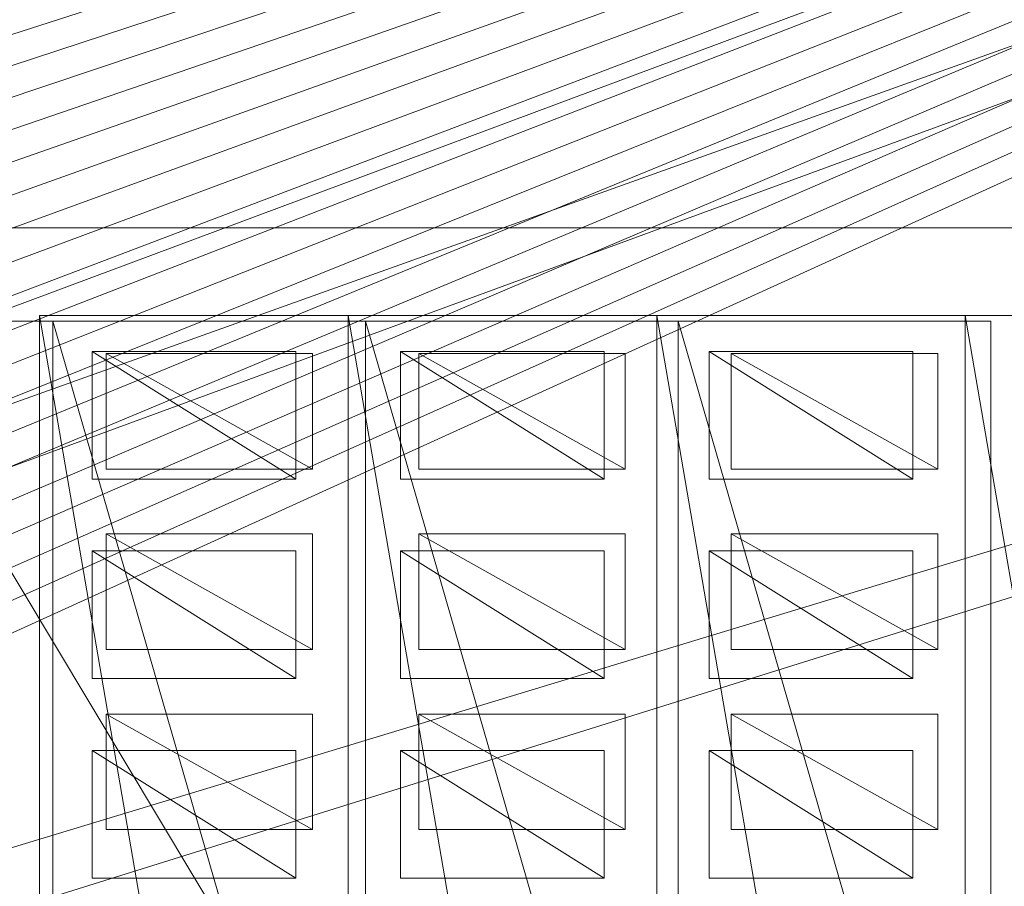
# Model space of a CAD drawing. Header units: millimetres. Extents: x -207 to 60078, y -249 to 35796.
# Tile 84 of 99: x 39077 to 42151, y 25434 to 28140. Entities that reach past the tile are written whole.
import ezdxf

# ---------------------------------------------------------------- set-up
doc = ezdxf.new("R2010")
doc.units = ezdxf.units.MM
for name, color, linetype, lineweight, true_color in [('F01_SLABS', 7, 'Continuous', 18, 0xa6b7af), ('F02_SLABS', 7, 'Continuous', 18, 0xa6b7af), ('F03_SEATING', 7, 'Continuous', 18, 0xac5052), ('F03_SLABS', 7, 'Continuous', 18, 0xa6b7af), ('F04_SEATING', 7, 'Continuous', 18, 0xac5052), ('F04_SLABS', 7, 'Continuous', 18, 0xa6b7af), ('F07_SLABS', 7, 'Continuous', 18, 0xa6b7af), ('F08_SLABS', 7, 'Continuous', 18, 0xa6b7af)]:
    doc.layers.add(name, color=color, linetype=linetype, lineweight=lineweight, true_color=true_color)

msp = doc.modelspace()

# ---------------------------------------------------------------- meshes
at = {"layer": 'F01_SLABS'}
mesh = msp.add_polyface(dxfattribs=at)
corners = [(20499.3, 19563.1, -240), (20406.2, 19899.4, -240), (60000, 31910.1, -240), (20499.3, 19563.1), (60000, 31910.1), (20406.2, 19899.4), (20296.7, 20230.8, -240), (60000, 34436.8, -240), (60000, 34436.8), (20296.7, 20230.8), (20171.1, 20556.3, -240), (56562.5, 35630.1, -240), (56562.5, 35630.1), (20171.1, 20556.3), (20029.7, 20875.4, -240), (51226.1, 35630.1, -240), (51226.1, 35630.1), (20029.7, 20875.4), (19872.8, 21187.1, -240), (46893.9, 35630.1, -240), (46893.9, 35630.1), (19872.8, 21187.1), (19700.8, 21490.7, -240), (43291.1, 35630.1, -240), (43291.1, 35630.1), (19700.8, 21490.7), (19514.1, 21785.5, -240), (40234.1, 35630.1, -240), (40234.1, 35630.1), (19514.1, 21785.5), (19313.2, 22070.8, -240), (37595.9, 35630.1, -240), (37595.9, 35630.1), (19313.2, 22070.8), (19098.5, 22345.9, -240), (35285.4, 35630.1, -240), (35285.4, 35630.1), (19098.5, 22345.9), (18870.6, 22610.1, -240), (33236, 35630.1, -240), (33236, 35630.1), (18870.6, 22610.1), (18630, 22862.9, -240), (31397.3, 35630.1, -240), (31397.3, 35630.1), (18630, 22862.9), (18377.2, 23103.5, -240), (29730.8, 35630.1, -240), (29730.8, 35630.1), (18377.2, 23103.5), (18113, 23331.4, -240), (28206.3, 35630.1, -240), (28206.3, 35630.1), (18113, 23331.4), (26800.1, 35630.1, -240), (26800.1, 35630.1), (17837.9, 23546.1, -240), (25492.7, 35630.1, -240), (17837.9, 23546.1), (25492.7, 35630.1), (17552.6, 23747, -240), (24268.4, 35630.1, -240), (17552.6, 23747), (24268.4, 35630.1), (17257.8, 23933.7, -240), (23114.1, 35630.1, -240), (17257.8, 23933.7), (23114.1, 35630.1), (22018.9, 35630.1, -240), (22018.9, 35630.1), (20973.5, 35630.1), (20406.2, 15771.8), (60000, 6213.7), (20499.3, 16108.1)]
mesh.append_faces([[corners[k] for k in face] for face in [(0, 1, 2), (3, 4, 5), (1, 6, 7), (5, 8, 9), (6, 10, 11), (9, 12, 13), (10, 14, 15), (13, 16, 17), (14, 18, 19), (17, 20, 21), (18, 22, 23), (21, 24, 25), (22, 26, 27), (25, 28, 29), (26, 30, 31), (26, 31, 27), (29, 28, 32), (29, 32, 33), (30, 34, 35), (30, 35, 31), (33, 32, 36), (33, 36, 37), (34, 38, 39), (34, 39, 35), (37, 36, 40), (37, 40, 41), (38, 42, 43), (38, 43, 39), (41, 40, 44), (41, 44, 45), (39, 43, 44), (39, 44, 40), (42, 46, 47), (42, 47, 43), (45, 44, 48), (45, 48, 49), (43, 47, 48), (43, 48, 44), (46, 50, 51), (46, 51, 47), (49, 48, 52), (49, 52, 53), (47, 51, 52), (47, 52, 48), (50, 54, 51), (53, 52, 55), (51, 54, 55), (51, 55, 52), (56, 57, 54), (58, 55, 59), (54, 57, 59), (54, 59, 55), (60, 61, 57), (62, 59, 63), (57, 61, 63), (57, 63, 59), (64, 65, 61), (66, 63, 67), (61, 65, 67), (61, 67, 63), (65, 68, 69), (65, 69, 67), (68, 70, 69), (71, 72, 73)]])
mesh = msp.add_polyface(dxfattribs=at)
corners = [(20712.3, 17835.6, -240), (20703.8, 18184.5, -240), (60000, 20115, -240), (60000, 17835.6, -240), (20712.3, 17835.6), (60000, 17835.6), (60000, 20115), (20703.8, 18184.5), (20678.1, 18532.5, -240), (60000, 22405.3, -240), (60000, 22405.3), (20678.1, 18532.5), (20635.4, 18878.8, -240), (60000, 24718, -240), (60000, 24718), (20635.4, 18878.8), (20575.7, 19222.6, -240), (60000, 27064.6, -240), (60000, 27064.6), (20575.7, 19222.6), (20499.3, 19563.1, -240), (60000, 29457.5, -240), (60000, 29457.5), (20499.3, 19563.1), (60000, 31910.1, -240), (60000, 31910.1), (20406.2, 19899.4, -240), (60000, 34436.8, -240), (20406.2, 19899.4), (60000, 34436.8), (20296.7, 20230.8, -240), (56562.5, 35630.1, -240), (20296.7, 20230.8), (56562.5, 35630.1), (20171.1, 20556.3, -240), (51226.1, 35630.1, -240), (20171.1, 20556.3), (51226.1, 35630.1), (20029.7, 20875.4, -240), (46893.9, 35630.1, -240), (20029.7, 20875.4), (46893.9, 35630.1), (19872.8, 21187.1, -240), (43291.1, 35630.1, -240), (19872.8, 21187.1), (43291.1, 35630.1), (19700.8, 21490.7, -240), (40234.1, 35630.1, -240), (19700.8, 21490.7), (40234.1, 35630.1), (37595.9, 35630.1, -240), (37595.9, 35630.1), (35285.4, 35630.1, -240), (35285.4, 35630.1), (33236, 35630.1, -240), (33236, 35630.1)]
mesh.append_faces([[corners[k] for k in face] for face in [(0, 1, 2), (0, 2, 3), (4, 5, 6), (4, 6, 7), (3, 2, 6), (3, 6, 5), (1, 8, 9), (1, 9, 2), (7, 6, 10), (7, 10, 11), (2, 9, 10), (2, 10, 6), (8, 12, 13), (8, 13, 9), (11, 10, 14), (11, 14, 15), (9, 13, 14), (9, 14, 10), (12, 16, 17), (12, 17, 13), (15, 14, 18), (15, 18, 19), (13, 17, 18), (13, 18, 14), (16, 20, 21), (16, 21, 17), (19, 18, 22), (19, 22, 23), (17, 21, 22), (17, 22, 18), (20, 24, 21), (23, 22, 25), (21, 24, 25), (21, 25, 22), (26, 27, 24), (28, 25, 29), (24, 27, 29), (24, 29, 25), (30, 31, 27), (32, 29, 33), (27, 31, 33), (27, 33, 29), (34, 35, 31), (36, 33, 37), (31, 35, 37), (31, 37, 33), (38, 39, 35), (40, 37, 41), (35, 39, 41), (35, 41, 37), (42, 43, 39), (44, 41, 45), (39, 43, 45), (39, 45, 41), (46, 47, 43), (48, 45, 49), (43, 47, 49), (43, 49, 45), (47, 50, 51), (47, 51, 49), (50, 52, 53), (50, 53, 51), (52, 54, 55), (52, 55, 53)]])
at = {"layer": 'F02_SLABS'}
mesh = msp.add_polyface(dxfattribs=at)
corners = [(16945.5, 23884.6, 4583.7), (6019.7, 35331.9, 4583.7), (53034.3, 35331.9, 4583.7), (53034.3, 35331.9, 4833.7), (6019.7, 35331.9, 4833.7), (16945.5, 23884.6, 4833.7), (17148.3, 23771.9, 4583.7), (17148.3, 23771.9, 4833.7), (17347.3, 23652.6, 4583.7), (17347.3, 23652.6, 4833.7), (17542.4, 23526.8, 4583.7), (17542.4, 23526.8, 4833.7), (17733.2, 23394.8, 4583.7), (17733.2, 23394.8, 4833.7), (17919.5, 23256.5, 4583.7), (17919.5, 23256.5, 4833.7), (18101.3, 23112.3, 4583.7), (18101.3, 23112.3, 4833.7), (18278.2, 22962.2, 4583.7), (18278.2, 22962.2, 4833.7), (18450.2, 22806.3, 4583.7), (18450.2, 22806.3, 4833.7), (18616.9, 22645, 4583.7), (18616.9, 22645, 4833.7), (18778.3, 22478.2, 4583.7), (18778.3, 22478.2, 4833.7), (18934.1, 22306.3, 4583.7), (18934.1, 22306.3, 4833.7), (19084.3, 22129.3, 4583.7), (19084.3, 22129.3, 4833.7), (19228.5, 21947.6, 4583.7), (53034.3, 32592.9, 4583.7), (53034.3, 32592.9, 4833.7), (19228.5, 21947.6, 4833.7), (19366.7, 21761.2, 4583.7), (19366.7, 21761.2, 4833.7), (19498.8, 21570.4, 4583.7), (19498.8, 21570.4, 4833.7), (19624.5, 21375.4, 4583.7), (19624.5, 21375.4, 4833.7), (19743.8, 21176.3, 4583.7), (20633.2, 18556.4, 4583.7), (20659.7, 18325.8, 4583.7), (20659.7, 18325.8, 4833.7), (20633.2, 18556.4, 4833.7), (20678.7, 18094.6, 4583.7), (20678.7, 18094.6, 4833.7)]
mesh.append_faces([[corners[k] for k in face] for face in [(0, 1, 2), (3, 4, 5), (2, 6, 0), (5, 7, 3), (2, 8, 6), (7, 9, 3), (2, 10, 8), (9, 11, 3), (2, 12, 10), (11, 13, 3), (2, 14, 12), (13, 15, 3), (2, 16, 14), (15, 17, 3), (2, 18, 16), (17, 19, 3), (2, 20, 18), (19, 21, 3), (22, 20, 2), (3, 21, 23), (24, 22, 2), (3, 23, 25), (26, 24, 2), (3, 25, 27), (28, 26, 2), (3, 27, 29), (30, 28, 31), (32, 29, 33), (34, 30, 31), (32, 33, 35), (36, 34, 31), (32, 35, 37), (38, 36, 31), (32, 37, 39), (40, 38, 31), (2, 1, 4, 3), (41, 42, 43, 44), (42, 45, 46, 43)]])
mesh = msp.add_polyface(dxfattribs=at)
corners = [(53034.3, 35331.9, 4583.7), (53034.3, 32592.9, 4583.7), (19084.3, 22129.3, 4583.7), (19084.3, 22129.3, 4833.7), (53034.3, 32592.9, 4833.7), (53034.3, 35331.9, 4833.7), (53321.2, 4099.4, 4583.7), (55083.8, 32592.9, 4583.7), (55083.8, 32592.9, 4833.7), (53321.2, 4099.4, 4833.7), (19624.5, 21375.4, 4833.7), (19743.8, 21176.3, 4833.7), (19856.6, 20973.5, 4583.7), (19743.8, 21176.3, 4583.7), (19856.6, 20973.5, 4833.7), (19962.6, 20767.1, 4583.7), (19962.6, 20767.1, 4833.7), (20061.8, 20557.3, 4583.7), (20061.8, 20557.3, 4833.7), (20154.1, 20344.4, 4583.7), (20154.1, 20344.4, 4833.7), (20239.4, 20128.6, 4583.7), (20239.4, 20128.6, 4833.7), (20317.5, 19910.2, 4583.7), (20317.5, 19910.2, 4833.7), (20388.5, 19689.2, 4583.7), (20388.5, 19689.2, 4833.7), (20452.2, 19466.1, 4583.7), (20452.2, 19466.1, 4833.7), (20508.6, 19241, 4583.7), (20508.6, 19241, 4833.7), (20557.6, 19014.2, 4583.7), (20557.6, 19014.2, 4833.7), (20599.1, 18785.9, 4583.7), (20599.1, 18785.9, 4833.7), (20633.2, 18556.4, 4583.7), (20633.2, 18556.4, 4833.7), (20659.7, 18325.8, 4583.7), (20659.7, 18325.8, 4833.7), (20678.7, 18094.6, 4583.7), (20678.7, 18094.6, 4833.7), (20690.1, 17862.8, 4583.7), (20690.1, 17862.8, 4833.7), (55083.8, 4099.4, 4583.7), (55083.8, 4099.4, 4833.7)]
mesh.append_faces([[corners[k] for k in face] for face in [(0, 1, 2), (3, 4, 5), (6, 1, 7), (8, 4, 9), (4, 10, 11), (12, 13, 1), (4, 11, 14), (15, 12, 1), (4, 14, 16), (17, 15, 1), (4, 16, 18), (19, 17, 1), (4, 18, 20), (21, 19, 1), (4, 20, 22), (23, 21, 1), (4, 22, 24), (25, 23, 1), (4, 24, 26), (27, 25, 1), (4, 26, 28), (29, 27, 1), (4, 28, 30), (31, 29, 1), (4, 30, 32), (33, 31, 1), (4, 32, 34), (35, 33, 1), (4, 34, 36), (37, 35, 1), (4, 36, 38), (39, 37, 1), (4, 38, 40), (41, 39, 1), (4, 40, 42), (43, 7, 8, 44), (7, 1, 4, 8), (1, 0, 5, 4)]])
mesh = msp.add_polyface(dxfattribs=at)
corners = [(55083.8, 32592.9, 4583.7), (55083.8, 4099.4, 4583.7), (53321.2, 4099.4, 4583.7), (53321.2, 4099.4, 4833.7), (55083.8, 4099.4, 4833.7), (55083.8, 32592.9, 4833.7), (53034.3, 32592.9, 4583.7), (20690.1, 17862.8, 4583.7), (20690.1, 17862.8, 4833.7), (53034.3, 32592.9, 4833.7), (19228.5, 13314, 4583.7), (53321.2, 134.1, 4583.7), (53321.2, 134.1, 4833.7), (19228.5, 13314, 4833.7), (19962.6, 14494.5, 4583.7), (20061.8, 14704.2, 4583.7), (20154.1, 14917.1, 4583.7), (20154.1, 14917.1, 4833.7), (20061.8, 14704.2, 4833.7), (20239.4, 15132.9, 4583.7), (20239.4, 15132.9, 4833.7), (20317.5, 15351.4, 4583.7), (20317.5, 15351.4, 4833.7), (20388.5, 15572.3, 4583.7), (20388.5, 15572.3, 4833.7), (20452.2, 15795.5, 4583.7), (20452.2, 15795.5, 4833.7), (20508.6, 16020.6, 4583.7), (20508.6, 16020.6, 4833.7), (20557.6, 16247.4, 4583.7), (20557.6, 16247.4, 4833.7), (20599.1, 16475.7, 4583.7), (20599.1, 16475.7, 4833.7), (20633.2, 16705.2, 4583.7), (20633.2, 16705.2, 4833.7), (20659.7, 16935.7, 4583.7), (20659.7, 16935.7, 4833.7), (20678.7, 17167, 4583.7), (20678.7, 17167, 4833.7), (20690.1, 17398.8, 4583.7), (20690.1, 17398.8, 4833.7), (20693.9, 17630.8, 4583.7), (20693.9, 17630.8, 4833.7), (9708.8, 134.1, 4583.7), (9708.8, 134.1, 4833.7)]
mesh.append_faces([[corners[k] for k in face] for face in [(0, 1, 2), (3, 4, 5), (6, 2, 7), (8, 3, 9), (10, 2, 11), (12, 3, 13), (14, 15, 2), (15, 16, 2), (3, 17, 18), (16, 19, 2), (3, 20, 17), (19, 21, 2), (3, 22, 20), (21, 23, 2), (3, 24, 22), (23, 25, 2), (3, 26, 24), (25, 27, 2), (3, 28, 26), (27, 29, 2), (3, 30, 28), (29, 31, 2), (3, 32, 30), (31, 33, 2), (3, 34, 32), (33, 35, 2), (3, 36, 34), (35, 37, 2), (3, 38, 36), (37, 39, 2), (3, 40, 38), (7, 2, 41), (42, 3, 8), (39, 41, 2), (3, 42, 40), (43, 11, 12, 44), (11, 2, 3, 12), (2, 1, 4, 3)]])
at = {"layer": 'F03_SEATING'}
mesh = msp.add_polyface(dxfattribs=at)
corners = [(39990.8, 27097.4, 11741.3), (39990.8, 26737.1, 11741.3), (39346.7, 27097.4, 11741.3), (39346.7, 27097.4, 11861.3), (39990.8, 26737.1, 11861.3), (39990.8, 27097.4, 11861.3), (39346.7, 26737.1, 11741.3), (39346.7, 26737.1, 11861.3)]
mesh.append_faces([[corners[k] for k in face] for face in [(0, 1, 2), (3, 4, 5), (6, 2, 1), (4, 3, 7), (2, 6, 7, 3), (6, 1, 4, 7), (1, 0, 5, 4), (0, 2, 3, 5)]])
mesh = msp.add_polyface(dxfattribs=at)
corners = [(40966.8, 27097.4, 11841.3), (40966.8, 26737.1, 11841.3), (40322.6, 27097.4, 11841.3), (40322.6, 27097.4, 11961.3), (40966.8, 26737.1, 11961.3), (40966.8, 27097.4, 11961.3), (40322.6, 26737.1, 11841.3), (40322.6, 26737.1, 11961.3)]
mesh.append_faces([[corners[k] for k in face] for face in [(0, 1, 2), (3, 4, 5), (6, 2, 1), (4, 3, 7), (2, 6, 7, 3), (6, 1, 4, 7), (1, 0, 5, 4), (0, 2, 3, 5)]])
mesh = msp.add_polyface(dxfattribs=at)
corners = [(41942.8, 27097.4, 11941.3), (41942.8, 26737.1, 11941.3), (41298.6, 27097.4, 11941.3), (41298.6, 27097.4, 12061.3), (41942.8, 26737.1, 12061.3), (41942.8, 27097.4, 12061.3), (41298.6, 26737.1, 11941.3), (41298.6, 26737.1, 12061.3)]
mesh.append_faces([[corners[k] for k in face] for face in [(0, 1, 2), (3, 4, 5), (6, 2, 1), (4, 3, 7), (2, 6, 7, 3), (6, 1, 4, 7), (1, 0, 5, 4), (0, 2, 3, 5)]])
mesh = msp.add_polyface(dxfattribs=at)
corners = [(39990.8, 26534.4, 11741.3), (39990.8, 26174.1, 11741.3), (39346.7, 26534.4, 11741.3), (39346.7, 26534.4, 11861.3), (39990.8, 26174.1, 11861.3), (39990.8, 26534.4, 11861.3), (39346.7, 26174.1, 11741.3), (39346.7, 26174.1, 11861.3)]
mesh.append_faces([[corners[k] for k in face] for face in [(0, 1, 2), (3, 4, 5), (6, 2, 1), (4, 3, 7), (2, 6, 7, 3), (6, 1, 4, 7), (1, 0, 5, 4), (0, 2, 3, 5)]])
mesh = msp.add_polyface(dxfattribs=at)
corners = [(40966.8, 26534.4, 11841.3), (40966.8, 26174.1, 11841.3), (40322.6, 26534.4, 11841.3), (40322.6, 26534.4, 11961.3), (40966.8, 26174.1, 11961.3), (40966.8, 26534.4, 11961.3), (40322.6, 26174.1, 11841.3), (40322.6, 26174.1, 11961.3)]
mesh.append_faces([[corners[k] for k in face] for face in [(0, 1, 2), (3, 4, 5), (6, 2, 1), (4, 3, 7), (2, 6, 7, 3), (6, 1, 4, 7), (1, 0, 5, 4), (0, 2, 3, 5)]])
mesh = msp.add_polyface(dxfattribs=at)
corners = [(41942.8, 26534.4, 11941.3), (41942.8, 26174.1, 11941.3), (41298.6, 26534.4, 11941.3), (41298.6, 26534.4, 12061.3), (41942.8, 26174.1, 12061.3), (41942.8, 26534.4, 12061.3), (41298.6, 26174.1, 11941.3), (41298.6, 26174.1, 12061.3)]
mesh.append_faces([[corners[k] for k in face] for face in [(0, 1, 2), (3, 4, 5), (6, 2, 1), (4, 3, 7), (2, 6, 7, 3), (6, 1, 4, 7), (1, 0, 5, 4), (0, 2, 3, 5)]])
mesh = msp.add_polyface(dxfattribs=at)
corners = [(39990.8, 25971.5, 11741.3), (39990.8, 25611.2, 11741.3), (39346.7, 25971.5, 11741.3), (39346.7, 25971.5, 11861.3), (39990.8, 25611.2, 11861.3), (39990.8, 25971.5, 11861.3), (39346.7, 25611.2, 11741.3), (39346.7, 25611.2, 11861.3)]
mesh.append_faces([[corners[k] for k in face] for face in [(0, 1, 2), (3, 4, 5), (6, 2, 1), (4, 3, 7), (2, 6, 7, 3), (6, 1, 4, 7), (1, 0, 5, 4), (0, 2, 3, 5)]])
mesh = msp.add_polyface(dxfattribs=at)
corners = [(40966.8, 25971.5, 11841.3), (40966.8, 25611.2, 11841.3), (40322.6, 25971.5, 11841.3), (40322.6, 25971.5, 11961.3), (40966.8, 25611.2, 11961.3), (40966.8, 25971.5, 11961.3), (40322.6, 25611.2, 11841.3), (40322.6, 25611.2, 11961.3)]
mesh.append_faces([[corners[k] for k in face] for face in [(0, 1, 2), (3, 4, 5), (6, 2, 1), (4, 3, 7), (2, 6, 7, 3), (6, 1, 4, 7), (1, 0, 5, 4), (0, 2, 3, 5)]])
mesh = msp.add_polyface(dxfattribs=at)
corners = [(41942.8, 25971.5, 11941.3), (41942.8, 25611.2, 11941.3), (41298.6, 25971.5, 11941.3), (41298.6, 25971.5, 12061.3), (41942.8, 25611.2, 12061.3), (41942.8, 25971.5, 12061.3), (41298.6, 25611.2, 11941.3), (41298.6, 25611.2, 12061.3)]
mesh.append_faces([[corners[k] for k in face] for face in [(0, 1, 2), (3, 4, 5), (6, 2, 1), (4, 3, 7), (2, 6, 7, 3), (6, 1, 4, 7), (1, 0, 5, 4), (0, 2, 3, 5)]])
at = {"layer": 'F03_SLABS'}
mesh = msp.add_polyface(dxfattribs=at)
corners = [(55168.7, 3554.2, 9541.3), (53452.5, 3554.2, 9541.3), (43531.9, 27490.6, 9541.3), (43531.9, 27490.6, 9791.3), (53452.5, 3554.2, 9791.3), (55168.7, 3554.2, 9791.3), (53452.5, 259.8, 9541.3), (9793.6, 259.8, 9541.3), (22476.8, 5972.9, 9541.3), (22476.8, 5972.9, 9791.3), (9793.6, 259.8, 9791.3), (53452.5, 259.8, 9791.3), (43531.9, 5972.9, 9541.3), (43531.9, 5972.9, 9791.3), (4728.6, 4471.6, 9541.3), (4728.6, 4471.6, 9791.3), (3891.5, 32828.4, 9541.3), (22476.8, 27490.6, 9541.3), (22476.8, 27490.6, 9791.3), (3891.5, 32828.4, 9791.3), (53368.7, 35372.1, 9541.3), (53368.7, 32369.6, 9541.3), (53368.7, 32369.6, 9791.3), (53368.7, 35372.1, 9791.3), (55168.7, 32369.6, 9541.3), (55168.7, 32369.6, 9791.3), (5984.4, 35372.1, 9541.3), (5984.4, 35372.1, 9791.3)]
mesh.append_faces([[corners[k] for k in face] for face in [(0, 1, 2), (3, 4, 5), (6, 7, 8), (9, 10, 11), (8, 12, 6), (11, 13, 9), (8, 7, 14), (15, 10, 9), (14, 16, 17), (18, 19, 15), (20, 21, 2), (3, 22, 23), (2, 24, 0), (5, 25, 3), (12, 1, 6), (11, 4, 13), (14, 17, 8), (9, 18, 15), (20, 2, 17), (18, 3, 23), (1, 12, 2), (3, 13, 4), (17, 16, 26), (27, 19, 18), (2, 21, 24), (25, 22, 3), (17, 26, 20), (23, 27, 18), (20, 26, 27, 23), (26, 16, 19, 27), (16, 14, 15, 19), (14, 7, 10, 15), (7, 6, 11, 10), (6, 1, 4, 11), (1, 0, 5, 4), (0, 24, 25, 5), (24, 21, 22, 25), (21, 20, 23, 22), (8, 17, 18, 9), (17, 2, 3, 18), (2, 12, 13, 3), (12, 8, 9, 13)]])
mesh = msp.add_polyface(dxfattribs=at)
corners = [(43531.9, 27490.6, 9541.3), (43531.9, 5972.9, 9541.3), (22476.8, 27490.6, 9541.3), (22476.8, 27490.6, 9791.3), (43531.9, 5972.9, 9791.3), (43531.9, 27490.6, 9791.3), (22476.8, 5972.9, 9541.3), (22476.8, 5972.9, 9791.3)]
mesh.append_faces([[corners[k] for k in face] for face in [(0, 1, 2), (3, 4, 5), (6, 2, 1), (4, 3, 7), (2, 6, 7, 3), (6, 1, 4, 7), (1, 0, 5, 4), (0, 2, 3, 5)]])
mesh = msp.add_polyface(dxfattribs=at)
corners = [(39180.8, 27198.7, 9541.3), (39180.8, 23820.9, 9541.3), (38204.8, 27198.7, 9541.3), (38204.8, 27198.7, 11291.3), (39180.8, 23820.9, 11291.3), (39180.8, 27198.7, 11291.3), (38204.8, 23820.9, 9541.3), (38204.8, 23820.9, 11291.3)]
mesh.append_faces([[corners[k] for k in face] for face in [(0, 1, 2), (3, 4, 5), (6, 2, 1), (4, 3, 7), (2, 6, 7, 3), (6, 1, 4, 7), (1, 0, 5, 4), (0, 2, 3, 5)]])
mesh = msp.add_polyface(dxfattribs=at)
corners = [(40156.7, 27198.7, 9541.3), (40156.7, 23820.9, 9541.3), (39180.8, 27198.7, 9541.3), (39180.8, 27198.7, 11391.3), (40156.7, 23820.9, 11391.3), (40156.7, 27198.7, 11391.3), (39180.8, 23820.9, 9541.3), (39180.8, 23820.9, 11391.3)]
mesh.append_faces([[corners[k] for k in face] for face in [(0, 1, 2), (3, 4, 5), (6, 2, 1), (4, 3, 7), (2, 6, 7, 3), (6, 1, 4, 7), (1, 0, 5, 4), (0, 2, 3, 5)]])
mesh = msp.add_polyface(dxfattribs=at)
corners = [(41132.7, 27198.7, 9541.3), (41132.7, 23820.9, 9541.3), (40156.7, 27198.7, 9541.3), (40156.7, 27198.7, 11491.3), (41132.7, 23820.9, 11491.3), (41132.7, 27198.7, 11491.3), (40156.7, 23820.9, 9541.3), (40156.7, 23820.9, 11491.3)]
mesh.append_faces([[corners[k] for k in face] for face in [(0, 1, 2), (3, 4, 5), (6, 2, 1), (4, 3, 7), (2, 6, 7, 3), (6, 1, 4, 7), (1, 0, 5, 4), (0, 2, 3, 5)]])
mesh = msp.add_polyface(dxfattribs=at)
corners = [(42108.7, 27198.7, 9541.3), (42108.7, 23820.9, 9541.3), (41132.7, 27198.7, 9541.3), (41132.7, 27198.7, 11591.3), (42108.7, 23820.9, 11591.3), (42108.7, 27198.7, 11591.3), (41132.7, 23820.9, 9541.3), (41132.7, 23820.9, 11591.3)]
mesh.append_faces([[corners[k] for k in face] for face in [(0, 1, 2), (3, 4, 5), (6, 2, 1), (4, 3, 7), (2, 6, 7, 3), (6, 1, 4, 7), (1, 0, 5, 4), (0, 2, 3, 5)]])
at = {"layer": 'F04_SEATING'}
mesh = msp.add_polyface(dxfattribs=at)
corners = [(39938.9, 27104.5, 14479.2), (39938.9, 26705.9, 14479.2), (39303.2, 27104.5, 14479.2), (39303.2, 27104.5, 14599.2), (39938.9, 26705.9, 14599.2), (39938.9, 27104.5, 14599.2), (39303.2, 26705.9, 14479.2), (39303.2, 26705.9, 14599.2)]
mesh.append_faces([[corners[k] for k in face] for face in [(0, 1, 2), (3, 4, 5), (6, 2, 1), (4, 3, 7), (2, 6, 7, 3), (6, 1, 4, 7), (1, 0, 5, 4), (0, 2, 3, 5)]])
mesh = msp.add_polyface(dxfattribs=at)
corners = [(40902.1, 27104.5, 14904.2), (40902.1, 26705.9, 14904.2), (40266.4, 27104.5, 14904.2), (40266.4, 27104.5, 15024.2), (40902.1, 26705.9, 15024.2), (40902.1, 27104.5, 15024.2), (40266.4, 26705.9, 14904.2), (40266.4, 26705.9, 15024.2)]
mesh.append_faces([[corners[k] for k in face] for face in [(0, 1, 2), (3, 4, 5), (6, 2, 1), (4, 3, 7), (2, 6, 7, 3), (6, 1, 4, 7), (1, 0, 5, 4), (0, 2, 3, 5)]])
mesh = msp.add_polyface(dxfattribs=at)
corners = [(41865.4, 27104.5, 15329.2), (41865.4, 26705.9, 15329.2), (41229.6, 27104.5, 15329.2), (41229.6, 27104.5, 15449.2), (41865.4, 26705.9, 15449.2), (41865.4, 27104.5, 15449.2), (41229.6, 26705.9, 15329.2), (41229.6, 26705.9, 15449.2)]
mesh.append_faces([[corners[k] for k in face] for face in [(0, 1, 2), (3, 4, 5), (6, 2, 1), (4, 3, 7), (2, 6, 7, 3), (6, 1, 4, 7), (1, 0, 5, 4), (0, 2, 3, 5)]])
mesh = msp.add_polyface(dxfattribs=at)
corners = [(39938.9, 26481.6, 14479.2), (39938.9, 26082.9, 14479.2), (39303.2, 26481.6, 14479.2), (39303.2, 26481.6, 14599.2), (39938.9, 26082.9, 14599.2), (39938.9, 26481.6, 14599.2), (39303.2, 26082.9, 14479.2), (39303.2, 26082.9, 14599.2)]
mesh.append_faces([[corners[k] for k in face] for face in [(0, 1, 2), (3, 4, 5), (6, 2, 1), (4, 3, 7), (2, 6, 7, 3), (6, 1, 4, 7), (1, 0, 5, 4), (0, 2, 3, 5)]])
mesh = msp.add_polyface(dxfattribs=at)
corners = [(40902.1, 26481.6, 14904.2), (40902.1, 26082.9, 14904.2), (40266.4, 26481.6, 14904.2), (40266.4, 26481.6, 15024.2), (40902.1, 26082.9, 15024.2), (40902.1, 26481.6, 15024.2), (40266.4, 26082.9, 14904.2), (40266.4, 26082.9, 15024.2)]
mesh.append_faces([[corners[k] for k in face] for face in [(0, 1, 2), (3, 4, 5), (6, 2, 1), (4, 3, 7), (2, 6, 7, 3), (6, 1, 4, 7), (1, 0, 5, 4), (0, 2, 3, 5)]])
mesh = msp.add_polyface(dxfattribs=at)
corners = [(41865.4, 26481.6, 15329.2), (41865.4, 26082.9, 15329.2), (41229.6, 26481.6, 15329.2), (41229.6, 26481.6, 15449.2), (41865.4, 26082.9, 15449.2), (41865.4, 26481.6, 15449.2), (41229.6, 26082.9, 15329.2), (41229.6, 26082.9, 15449.2)]
mesh.append_faces([[corners[k] for k in face] for face in [(0, 1, 2), (3, 4, 5), (6, 2, 1), (4, 3, 7), (2, 6, 7, 3), (6, 1, 4, 7), (1, 0, 5, 4), (0, 2, 3, 5)]])
mesh = msp.add_polyface(dxfattribs=at)
corners = [(39938.9, 25858.7, 14479.2), (39938.9, 25460, 14479.2), (39303.2, 25858.7, 14479.2), (39303.2, 25858.7, 14599.2), (39938.9, 25460, 14599.2), (39938.9, 25858.7, 14599.2), (39303.2, 25460, 14479.2), (39303.2, 25460, 14599.2)]
mesh.append_faces([[corners[k] for k in face] for face in [(0, 1, 2), (3, 4, 5), (6, 2, 1), (4, 3, 7), (2, 6, 7, 3), (6, 1, 4, 7), (1, 0, 5, 4), (0, 2, 3, 5)]])
mesh = msp.add_polyface(dxfattribs=at)
corners = [(40902.1, 25858.7, 14904.2), (40902.1, 25460, 14904.2), (40266.4, 25858.7, 14904.2), (40266.4, 25858.7, 15024.2), (40902.1, 25460, 15024.2), (40902.1, 25858.7, 15024.2), (40266.4, 25460, 14904.2), (40266.4, 25460, 15024.2)]
mesh.append_faces([[corners[k] for k in face] for face in [(0, 1, 2), (3, 4, 5), (6, 2, 1), (4, 3, 7), (2, 6, 7, 3), (6, 1, 4, 7), (1, 0, 5, 4), (0, 2, 3, 5)]])
mesh = msp.add_polyface(dxfattribs=at)
corners = [(41865.4, 25858.7, 15329.2), (41865.4, 25460, 15329.2), (41229.6, 25858.7, 15329.2), (41229.6, 25858.7, 15449.2), (41865.4, 25460, 15449.2), (41865.4, 25858.7, 15449.2), (41229.6, 25460, 15329.2), (41229.6, 25460, 15449.2)]
mesh.append_faces([[corners[k] for k in face] for face in [(0, 1, 2), (3, 4, 5), (6, 2, 1), (4, 3, 7), (2, 6, 7, 3), (6, 1, 4, 7), (1, 0, 5, 4), (0, 2, 3, 5)]])
at = {"layer": 'F04_SLABS'}
mesh = msp.add_polyface(dxfattribs=at)
corners = [(54411.2, 32359.3, 13879.2), (54411.2, 3442.7, 13879.2), (52805.8, 3442.7, 13879.2), (52805.8, 3442.7, 14129.2), (54411.2, 3442.7, 14129.2), (54411.2, 32359.3, 14129.2), (10036.5, -98.2, 13879.2), (10736.3, 1503.6, 13879.2), (21850.6, 5634.6, 13879.2), (21850.6, 5634.6, 14129.2), (10736.3, 1503.6, 14129.2), (10036.5, -98.2, 14129.2), (5302.7, 5634.6, 13879.2), (4973.4, 4201.4, 13879.2), (4232.4, 33118, 13879.2), (4232.4, 33118, 14129.2), (4973.4, 4201.4, 14129.2), (5302.7, 5634.6, 14129.2), (21850.6, 7067.8, 13879.2), (37575.2, 7067.8, 13879.2), (37575.2, 7067.8, 14129.2), (21850.6, 7067.8, 14129.2), (21850.6, 28186.2, 13879.2), (21850.6, 29450.7, 13879.2), (37575.2, 28186.2, 13879.2), (37575.2, 28186.2, 14129.2), (21850.6, 29450.7, 14129.2), (21850.6, 28186.2, 14129.2), (5261.5, 29450.7, 13879.2), (5261.5, 29450.7, 14129.2), (52764.7, 35520.7, 13879.2), (52764.7, 32359.3, 13879.2), (52764.7, 32359.3, 14129.2), (52764.7, 35520.7, 14129.2), (52805.8, -98.2, 13879.2), (38645.4, 8037.3, 13879.2), (38645.4, 8037.3, 14129.2), (52805.8, -98.2, 14129.2), (6290.6, 35520.7, 13879.2), (6290.6, 35520.7, 14129.2), (38645.4, 27090.2, 13879.2), (38645.4, 27090.2, 14129.2)]
mesh.append_faces([[corners[k] for k in face] for face in [(0, 1, 2), (3, 4, 5), (6, 7, 8), (9, 10, 11), (12, 13, 14), (15, 16, 17), (18, 19, 8), (9, 20, 21), (22, 23, 24), (25, 26, 27), (14, 28, 12), (17, 29, 15), (30, 31, 24), (25, 32, 33), (2, 31, 0), (5, 32, 3), (13, 12, 7), (10, 17, 16), (34, 19, 35), (36, 20, 37), (28, 14, 38), (39, 15, 29), (24, 23, 30), (33, 26, 25), (7, 6, 13), (16, 11, 10), (38, 23, 28), (29, 26, 39), (8, 34, 6), (11, 37, 9), (23, 38, 30), (33, 39, 26), (34, 8, 19), (20, 9, 37), (24, 31, 40), (41, 32, 25), (35, 2, 34), (37, 3, 36), (40, 31, 2), (3, 32, 41), (2, 35, 40), (41, 36, 3), (31, 30, 33, 32), (30, 38, 39, 33), (38, 14, 15, 39), (14, 13, 16, 15), (13, 6, 11, 16), (6, 34, 37, 11), (34, 2, 3, 37), (2, 1, 4, 3), (1, 0, 5, 4), (0, 31, 32, 5), (7, 12, 17, 10), (12, 28, 29, 17), (28, 23, 26, 29), (23, 22, 27, 26), (22, 24, 25, 27), (24, 40, 41, 25), (40, 35, 36, 41), (35, 19, 20, 36), (19, 18, 21, 20), (18, 8, 9, 21), (8, 7, 10, 9)]])
mesh = msp.add_polyface(dxfattribs=at)
corners = [(40102.6, 27216.7, 13879.2), (40102.6, 21610.4, 13879.2), (39139.4, 27216.7, 13879.2), (39139.4, 27216.7, 14129.2), (40102.6, 21610.4, 14129.2), (40102.6, 27216.7, 14129.2), (39139.4, 21610.4, 13879.2), (39139.4, 21610.4, 14129.2)]
mesh.append_faces([[corners[k] for k in face] for face in [(0, 1, 2), (3, 4, 5), (6, 2, 1), (4, 3, 7), (2, 6, 7, 3), (6, 1, 4, 7), (1, 0, 5, 4), (0, 2, 3, 5)]])
mesh = msp.add_polyface(dxfattribs=at)
corners = [(41065.9, 27216.7, 13879.2), (41065.9, 21610.4, 13879.2), (40102.6, 27216.7, 13879.2), (40102.6, 27216.7, 14554.2), (41065.9, 21610.4, 14554.2), (41065.9, 27216.7, 14554.2), (40102.6, 21610.4, 13879.2), (40102.6, 21610.4, 14554.2)]
mesh.append_faces([[corners[k] for k in face] for face in [(0, 1, 2), (3, 4, 5), (6, 2, 1), (4, 3, 7), (2, 6, 7, 3), (6, 1, 4, 7), (1, 0, 5, 4), (0, 2, 3, 5)]])
mesh = msp.add_polyface(dxfattribs=at)
corners = [(42029.1, 27216.7, 13879.2), (42029.1, 21610.4, 13879.2), (41065.9, 27216.7, 13879.2), (41065.9, 27216.7, 14979.2), (42029.1, 21610.4, 14979.2), (42029.1, 27216.7, 14979.2), (41065.9, 21610.4, 13879.2), (41065.9, 21610.4, 14979.2)]
mesh.append_faces([[corners[k] for k in face] for face in [(0, 1, 2), (3, 4, 5), (6, 2, 1), (4, 3, 7), (2, 6, 7, 3), (6, 1, 4, 7), (1, 0, 5, 4), (0, 2, 3, 5)]])
mesh = msp.add_polyface(dxfattribs=at)
corners = [(42992.4, 27216.7, 13879.2), (42992.4, 21610.4, 13879.2), (42029.1, 27216.7, 13879.2), (42029.1, 27216.7, 15404.2), (42992.4, 21610.4, 15404.2), (42992.4, 27216.7, 15404.2), (42029.1, 21610.4, 13879.2), (42029.1, 21610.4, 15404.2)]
mesh.append_faces([[corners[k] for k in face] for face in [(0, 1, 2), (3, 4, 5), (6, 2, 1), (4, 3, 7), (2, 6, 7, 3), (6, 1, 4, 7), (1, 0, 5, 4), (0, 2, 3, 5)]])
at = {"layer": 'F07_SLABS'}
mesh = msp.add_polyface(dxfattribs=at)
corners = [(5507.5, 5963.5, 27822.4), (4672.4, 4070.8, 27822.4), (3913.2, 32934.5, 27822.4), (3913.2, 32934.5, 28072.4), (4672.4, 4070.8, 28072.4), (5507.5, 5963.5, 28072.4), (16173.9, 5726.9, 27822.4), (21070.6, 5726.9, 27822.4), (16173.9, 2730.1, 27822.4), (16173.9, 2730.1, 28072.4), (21070.6, 5726.9, 28072.4), (16173.9, 5726.9, 28072.4), (4900.1, 32027.5, 27822.4), (4900.1, 32027.5, 28072.4), (5963, 35458.1, 27822.4), (51627.4, 35458.1, 27822.4), (21070.6, 29227.9, 27822.4), (21070.6, 29227.9, 28072.4), (51627.4, 35458.1, 28072.4), (5963, 35458.1, 28072.4), (9189.5, 2730.1, 27822.4), (9189.5, 2730.1, 28072.4), (9379.3, -108.9, 27822.4), (9379.3, -108.9, 28072.4), (51627.4, -108.9, 27822.4), (51627.4, -108.9, 28072.4)]
mesh.append_faces([[corners[k] for k in face] for face in [(0, 1, 2), (3, 4, 5), (6, 7, 8), (9, 10, 11), (2, 12, 0), (5, 13, 3), (14, 15, 16), (17, 18, 19), (1, 0, 20), (21, 5, 4), (12, 2, 14), (19, 3, 13), (20, 22, 1), (4, 23, 21), (14, 16, 12), (13, 17, 19), (22, 20, 8), (9, 21, 23), (16, 15, 24), (25, 18, 17), (8, 24, 22), (23, 25, 9), (24, 7, 16), (17, 10, 25), (8, 7, 24), (25, 10, 9), (15, 14, 19, 18), (14, 2, 3, 19), (2, 1, 4, 3), (1, 22, 23, 4), (22, 24, 25, 23), (24, 15, 18, 25), (0, 12, 13, 5), (12, 16, 17, 13), (16, 7, 10, 17), (7, 6, 11, 10), (6, 8, 9, 11), (8, 20, 21, 9), (20, 0, 5, 21)]])
at = {"layer": 'F08_SLABS'}
mesh = msp.add_polyface(dxfattribs=at)
corners = [(50777.3, 35153.7, 31726.5), (50777.3, -71.2, 31726.5), (17943.3, 35153.7, 31726.5), (17943.3, 35153.7, 31976.5), (50777.3, -71.2, 31976.5), (50777.3, 35153.7, 31976.5), (17943.3, -71.2, 31726.5), (17943.3, -71.2, 31976.5)]
mesh.append_faces([[corners[k] for k in face] for face in [(0, 1, 2), (3, 4, 5), (6, 2, 1), (4, 3, 7), (2, 6, 7, 3), (6, 1, 4, 7), (1, 0, 5, 4), (0, 2, 3, 5)]])

doc.saveas('drawing.dxf')
